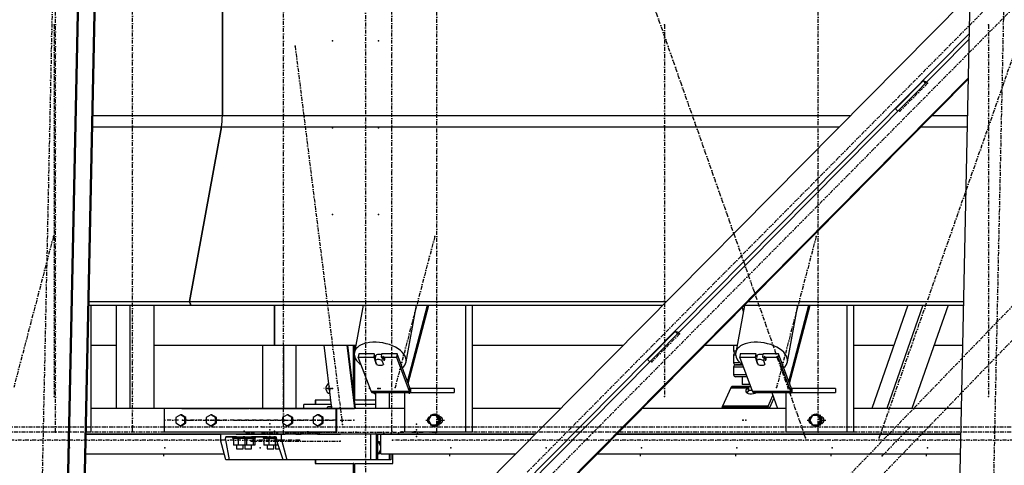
# Model space of a CAD drawing. Header units: millimetres. Extents: x 5305 to 84145, y 9066 to 76599.
# Tile 18 of 158: x 19685 to 22177, y 14498 to 15626. Entities that reach past the tile are written whole.
import ezdxf

# ---------------------------------------------------------------- set-up
doc = ezdxf.new("R2010")
doc.units = ezdxf.units.MM
doc.linetypes.add('STRICHPUNKT2', pattern=[18.5, 10, -4, 0.5, -4])
for name, color, linetype in [('01', 1, 'Continuous'), ('Kante-Höft', 7, 'Continuous'), ('Mitte-Höft', 1, 'Continuous')]:
    doc.layers.add(name, color=color, linetype=linetype)

# ---------------------------------------------------------------- blocks, each defined once
blk = doc.blocks.new('Stahlbau DS')
at = {"layer": 'Kante-Höft'}
for p, q in [((12495.9, -2257.2), (12592.9, 2281.3)), ((10238.4, -2227.3), (10334.2, 2251.4)), ((10240.9, -2228.1), (10336.6, 2250.7)), ((10280.6, -2240.4), (10376.4, 2238.3)), ((10283.1, -2241.2), (10378.9, 2237.5)), ((10651.2, 319.2), (10651.2, -319.2)), ((10651.2, -319.2), (10651.2, 319.2)), ((12529, -27.5), (10302.7, -2277.2)), ((12541.8, -111), (10398.2, -2277.2)), ((12541.5, -125.1), (10411.9, -2277.2)), ((12539.4, -223.8), (10507.4, -2277.2)), ((12539.3, -226.3), (10509.8, -2277.2)), ((12354.7, -301.8), (12424.5, -231.3)), ((12433.6, -234.1), (12424.5, -231.3)), ((12424.5, -231.3), (12430.3, -237.5)), ((10324.2, -319.2), (10651.2, -319.2)), ((10651.2, -319.2), (12240.3, -319.2)), ((12354.7, -301.8), (12360.6, -307.9)), ((12447.4, -319.2), (12537.4, -319.2)), ((10323.6, -347.9), (10648.8, -347.9)), ((10648.8, -347.9), (10567.7, -789.5)), ((10567.7, -789.5), (10648.8, -347.9)), ((10648.8, -347.9), (12211.9, -347.9)), ((12419, -347.9), (12536.7, -347.9)), ((10314.1, -789.5), (10567.7, -789.5)), ((10567.7, -789.5), (10571.2, -798.7)), ((10571.2, -798.7), (10567.7, -789.5)), ((10567.7, -789.5), (11774.8, -789.5)), ((11981.9, -789.5), (12527.3, -789.5)), ((10313.9, -798.7), (10571.2, -798.7)), ((10318.6, -798.7), (10318.6, -1120)), ((10382.2, -798.7), (10382.2, -1060)), ((10416.9, -798.7), (10416.9, -1060)), ((10477.7, -798.7), (10477.7, -1060)), ((10571.2, -798.7), (11765.7, -798.7)), ((10783.6, -900), (10783.6, -798.7)), ((10783.6, -798.7), (10783.6, -900)), ((11007.3, -798.7), (10985.3, -918.7)), ((11116.1, -942.7), (11142.6, -798.7)), ((11119.8, -992.9), (11170.7, -798.7)), ((11121.5, -997.5), (11173.6, -798.7)), ((11266.6, -798.7), (11266.6, -1120)), ((11283.6, -798.7), (11283.6, -1120)), ((11972.2, -799.3), (11950.3, -918.7)), ((11966.4, -805.2), (11969.5, -814.1)), ((11972.8, -798.7), (12527.1, -798.7)), ((12081.1, -942.7), (12107.6, -798.7)), ((12084.8, -992.9), (12135.7, -798.7)), ((12086.5, -997.5), (12138.6, -798.7)), ((12231.6, -798.7), (12231.6, -1120)), ((12248.7, -798.7), (12248.7, -1120)), ((12386.2, -798.7), (12294.4, -1060)), ((12424.1, -798.7), (12332.3, -1060)), ((12487.9, -798.7), (12396.1, -1060)), ((11727.1, -936.1), (11796.8, -865.6)), ((11805.9, -868.4), (11796.8, -865.6)), ((11796.8, -865.6), (11802.6, -871.8)), ((10318.6, -900), (10382.2, -900)), ((10477.7, -900), (10783.6, -900)), ((10752.6, -900), (10752.6, -1060)), ((10783.6, -900), (10988.7, -900)), ((10783.6, -900), (10787.8, -900)), ((10805.7, -900), (10805.7, -1060)), ((10837.2, -900), (10837.2, -1060)), ((10928.7, -1060), (10908.8, -900)), ((10986.6, -1060), (10966.7, -900)), ((10988.4, -1060), (10968.4, -900)), ((10982.6, -900), (10982.6, -1013.9)), ((10984.2, -1026.5), (10984.2, -900)), ((10986.5, -912.3), (10986.5, -900)), ((11283.6, -900), (11665.5, -900)), ((11872.6, -900), (11953.8, -900)), ((11945, -900), (11945, -915)), ((11951, -915), (11945, -915)), ((11950, -920), (11950.1, -920)), ((11950.1, -920), (11950, -920)), ((12248.7, -900), (12350.6, -900)), ((12452.3, -900), (12524.9, -900)), ((10986.5, -1039.7), (10986.5, -930.5)), ((10996.8, -922.1), (10995.3, -930.3)), ((11027.5, -1016.4), (10995.3, -930.3)), ((10995.3, -930.3), (11034.3, -930.3)), ((11035.8, -922.1), (10996.8, -922.1)), ((11035.8, -922.1), (11034.3, -930.3)), ((11034.3, -930.3), (11041, -948)), ((11039.2, -931.1), (11035.8, -922.1)), ((11037.8, -938.8), (11039.6, -929)), ((11041.5, -948.7), (11037.8, -938.8)), ((11038.4, -928.4), (11038.4, -928.8)), ((11054.2, -922.1), (11052.7, -930.3)), ((11052.7, -930.3), (11091.8, -930.3)), ((11093.3, -922.1), (11054.2, -922.1)), ((11056.9, -929), (11055.1, -938.8)), ((11055.1, -938.8), (11058.9, -948.7)), ((11056.9, -929), (11060.7, -938.9)), ((11060.4, -940.1), (11060.7, -938.9)), ((11093.3, -922.1), (11091.8, -930.3)), ((11091.8, -930.3), (11124, -1016.4)), ((11125.5, -1008.2), (11093.3, -922.1)), ((11727.1, -936.1), (11732.9, -942.2)), ((11945, -925), (11950.2, -925)), ((11945, -925), (11945, -945)), ((11961.6, -945), (11945, -945)), ((11961.8, -922.1), (11960.3, -930.3)), ((11992.5, -1016.4), (11960.3, -930.3)), ((11960.3, -930.3), (11999.4, -930.3)), ((12000.9, -922.1), (11961.8, -922.1)), ((12000.9, -922.1), (11999.4, -930.3)), ((11999.4, -930.3), (12006, -948)), ((12004.2, -931.1), (12000.9, -922.1)), ((12002.8, -938.8), (12004.6, -929)), ((12006.5, -948.7), (12002.8, -938.8)), ((12003.4, -928.4), (12003.4, -928.8)), ((12019.2, -922.1), (12017.7, -930.3)), ((12017.7, -930.3), (12056.8, -930.3)), ((12058.3, -922.1), (12019.2, -922.1)), ((12022, -929), (12020.2, -938.8)), ((12020.2, -938.8), (12023.9, -948.7)), ((12022, -929), (12025.7, -938.9)), ((12025.5, -940.1), (12025.7, -938.9)), ((12058.3, -922.1), (12056.8, -930.3)), ((12056.8, -930.3), (12089, -1016.4)), ((12090.5, -1008.2), (12058.3, -922.1)), ((11041.1, -947.6), (11041, -948)), ((11058.9, -948.7), (11059.1, -947.5)), ((11945, -955), (11969.5, -955)), ((11945, -955), (11945, -975)), ((11950, -950), (11967.6, -950)), ((11967.6, -950), (11950, -950)), ((12006.1, -947.6), (12006, -948)), ((12023.9, -948.7), (12024.1, -947.5)), ((11977, -975), (11945, -975)), ((11978.9, -980), (11950, -980)), ((11967, -980), (11967, -1000)), ((10922.5, -1009.7), (10915.3, -1009.7)), ((10917.7, -1009.7), (10922.5, -1009.7)), ((11027.5, -1016.4), (11124, -1016.4)), ((11027.5, -1016.4), (11124, -1016.4)), ((11028.2, -1017.9), (11124.7, -1017.9)), ((11028.9, -1019.1), (11125.4, -1019.1)), ((11029.7, -1019.8), (11126.2, -1019.8)), ((11127, -1020), (11030.5, -1020)), ((11127, -1020), (11030.5, -1020)), ((11038.4, -1020), (11038.4, -1060)), ((11073.2, -1020), (11073.2, -1060)), ((11112.2, -1020), (11112.2, -1120)), ((11117.8, -1020), (11129.8, -1020)), ((11125.5, -1008.2), (11124, -1016.4)), ((11124, -1016.4), (11125.5, -1008.2)), ((11237.6, -1010), (11127, -1010)), ((11127, -1010), (11127, -1010)), ((11129.8, -1010), (11127, -1010)), ((11127, -1010), (11127, -1020)), ((11127, -1010), (11127, -1020)), ((11127, -1020), (11237.6, -1020)), ((11237.6, -1010), (11237.6, -1020)), ((11938, -1007.7), (11916.9, -1054.2)), ((11938, -1007.7), (11980.9, -1007.7)), ((11938, -1007.7), (11980.9, -1007.7)), ((11938.6, -1006.5), (11981.8, -1006.5)), ((11939.3, -1005.7), (11982.7, -1005.7)), ((11939.9, -1005.2), (11983.1, -1005.2)), ((11983.1, -1005), (11940.6, -1005)), ((11984, -1005), (11940.6, -1005)), ((11986.4, -1000), (11967, -1000)), ((11976.7, -1013.2), (11980.9, -1007.7)), ((11977.8, -1020.6), (11976.7, -1013.2)), ((11982.2, -1016.3), (11978.6, -1021.1)), ((11980.9, -1007.7), (11982.2, -1016.3)), ((11980.9, -1007.7), (11982.2, -1016.3)), ((11981.8, -1006.5), (11982.8, -1015.8)), ((11983.1, -1014.2), (11981.8, -1006.5)), ((11981.8, -1006.5), (11982.2, -1016.3)), ((11983.1, -1012.3), (11982.7, -1005.7)), ((11983.1, -1015), (11983.1, -1005)), ((11983.1, -1005), (11988.2, -1005)), ((11992, -1015), (11983.1, -1015)), ((11983.3, -1015.3), (11983.3, -1015)), ((11983.3, -1015.3), (11983.3, -1015)), ((11992.5, -1016.4), (12089, -1016.4)), ((11992.5, -1016.4), (12089, -1016.4)), ((11993.2, -1017.9), (12089.7, -1017.9)), ((11993.9, -1019.1), (12090.4, -1019.1)), ((11994.7, -1019.8), (12091.2, -1019.8)), ((12092, -1020), (11995.5, -1020)), ((12092, -1020), (11995.5, -1020)), ((12041.8, -1020), (12055.9, -1060)), ((12077.2, -1020), (12077.2, -1120)), ((12082.9, -1020), (12094.9, -1020)), ((12090.5, -1008.2), (12089, -1016.4)), ((12089, -1016.4), (12090.5, -1008.2)), ((12202.7, -1010), (12092, -1010)), ((12094.9, -1010), (12092, -1010)), ((12092, -1010), (12092, -1020)), ((12092, -1010), (12092, -1020)), ((12092, -1020), (12202.7, -1020)), ((12202.7, -1010), (12202.7, -1020)), ((10926.2, -1039.7), (10886.1, -1039.7)), ((10887.7, -1039.7), (10886.1, -1039.7)), ((10886.1, -1039.7), (10886.1, -1050)), ((10887.7, -1050), (10887.7, -1039.7)), ((11038.4, -1039.7), (10986.5, -1039.7)), ((12032.7, -1054.2), (12044.6, -1027.9)), ((12046.9, -1034.4), (12035.3, -1060)), ((10719.1, -1060), (10318.6, -1060)), ((10382.2, -1060), (10318.6, -1060)), ((10719.1, -1060), (10477.7, -1060)), ((10938.4, -1060), (10504.2, -1060)), ((10504.2, -1060), (10504.2, -1120)), ((10548.8, -1060), (10719.1, -1060)), ((10721.5, -1060), (10719.1, -1060)), ((10719.1, -1060), (10719.1, -1060)), ((10721.5, -1060), (10938.4, -1060)), ((10758.6, -1060), (10721.5, -1060)), ((10721.5, -1060), (10721.5, -1060)), ((11112.2, -1060), (10728.8, -1060)), ((10728.8, -1060), (10728.8, -1060)), ((10761.1, -1060), (10758.6, -1060)), ((10758.6, -1060), (10758.6, -1060)), ((10761.1, -1060), (10761.1, -1060)), ((10938.4, -1060), (10768.3, -1060)), ((10768.3, -1060), (10768.3, -1060)), ((10857.7, -1060), (10857.7, -1050)), ((10927.5, -1050), (10857.7, -1050)), ((10927.5, -1050), (10891.3, -1050)), ((10916, -1060), (10918.4, -1055)), ((10918.4, -1055), (10928, -1055)), ((10928, -1055), (10925.6, -1060)), ((10928.1, -1055), (10928, -1055)), ((10941.1, -1060), (10938.4, -1060)), ((10938.4, -1060), (10938.4, -1120)), ((11038.4, -1060), (10941.1, -1060)), ((10941.1, -1120), (10941.1, -1060)), ((10941.1, -1060), (10983, -1060)), ((10983, -1060), (10985.6, -1060)), ((11038.4, -1050), (10987.1, -1050)), ((11038.4, -1050), (10987.1, -1050)), ((11507.2, -1060), (11283.6, -1060)), ((11507.2, -1060), (11283.6, -1060)), ((12077.2, -1060), (11714.3, -1060)), ((12055.9, -1060), (11714.3, -1060)), ((11915.8, -1057.4), (12031.6, -1057.4)), ((11916.9, -1054.2), (11916.9, -1054.2)), ((12032.7, -1054.2), (11916.9, -1054.2)), ((12032.7, -1054.2), (11916.9, -1054.2)), ((12033.5, -1060), (12032.7, -1054.2)), ((12033.5, -1060), (12032.7, -1054.2)), ((12521.5, -1060), (12248.7, -1060)), ((12294.4, -1060), (12248.7, -1060)), ((12521.5, -1060), (12396.1, -1060)), ((10545, -1076.1), (10533.4, -1083.1)), ((10533.4, -1083.1), (10533.4, -1096.9)), ((10547.6, -1076.1), (10545, -1076.1)), ((10556.6, -1083.1), (10545, -1076.1)), ((10559.2, -1083.1), (10547.6, -1076.1)), ((10559.2, -1083.1), (10556.6, -1083.1)), ((10556.6, -1096.9), (10556.6, -1083.1)), ((10559.2, -1096.9), (10559.2, -1083.1)), ((10622.2, -1076.1), (10610.6, -1083.1)), ((10610.6, -1083.1), (10610.6, -1096.9)), ((10624.8, -1076.1), (10622.2, -1076.1)), ((10633.8, -1083.1), (10622.2, -1076.1)), ((10636.4, -1083.1), (10624.8, -1076.1)), ((10636.4, -1083.1), (10633.8, -1083.1)), ((10633.8, -1096.9), (10633.8, -1083.1)), ((10636.4, -1096.9), (10636.4, -1083.1)), ((10815.2, -1076.1), (10803.6, -1083.1)), ((10803.6, -1083.1), (10803.6, -1096.9)), ((10817.8, -1076.1), (10815.2, -1076.1)), ((10826.8, -1083.1), (10815.2, -1076.1)), ((10829.4, -1083.1), (10817.8, -1076.1)), ((10829.4, -1083.1), (10826.8, -1083.1)), ((10826.8, -1096.9), (10826.8, -1083.1)), ((10829.4, -1096.9), (10829.4, -1083.1)), ((10892.4, -1076.1), (10880.8, -1083.1)), ((10880.8, -1083.1), (10880.8, -1096.9)), ((10895, -1076.1), (10892.4, -1076.1)), ((10904, -1083.1), (10892.4, -1076.1)), ((10906.6, -1083.1), (10895, -1076.1)), ((10906.6, -1083.1), (10904, -1083.1)), ((10904, -1096.9), (10904, -1083.1)), ((10906.6, -1096.9), (10906.6, -1083.1)), ((11179.3, -1078), (11172.6, -1090)), ((11172.6, -1090), (11179.3, -1102)), ((11192.7, -1078), (11179.3, -1078)), ((11189.4, -1075), (11188.6, -1075)), ((11195.3, -1078), (11192.7, -1078)), ((11199.4, -1090), (11192.7, -1078)), ((11192.7, -1102), (11199.4, -1090)), ((11202, -1090), (11195.3, -1078)), ((11195.3, -1102), (11202, -1090)), ((11202, -1090), (11199.4, -1090)), ((11204, -1082), (11201.6, -1082)), ((12144.3, -1078), (12137.6, -1090)), ((12137.6, -1090), (12144.3, -1102)), ((12157.7, -1078), (12144.3, -1078)), ((12154.4, -1075), (12153.6, -1075)), ((12160.3, -1078), (12157.7, -1078)), ((12164.4, -1090), (12157.7, -1078)), ((12157.7, -1102), (12164.4, -1090)), ((12167, -1090), (12160.3, -1078)), ((12160.3, -1102), (12167, -1090)), ((12167, -1090), (12164.4, -1090)), ((12169, -1082), (12166.7, -1082)), ((10318.6, -1120), (10307.1, -1120)), ((10938.4, -1120), (10504.2, -1120)), ((10533.4, -1096.9), (10545, -1103.9)), ((10545, -1103.9), (10556.6, -1096.9)), ((10547.6, -1103.9), (10545, -1103.9)), ((10547.6, -1103.9), (10559.2, -1096.9)), ((10559.2, -1096.9), (10556.6, -1096.9)), ((10610.6, -1096.9), (10622.2, -1103.9)), ((10622.2, -1103.9), (10633.8, -1096.9)), ((10624.8, -1103.9), (10622.2, -1103.9)), ((10624.8, -1103.9), (10636.4, -1096.9)), ((10636.4, -1096.9), (10633.8, -1096.9)), ((10719.1, -1120), (10719.1, -1125)), ((10728.8, -1120), (10728.8, -1125)), ((10803.6, -1096.9), (10815.2, -1103.9)), ((10815.2, -1103.9), (10826.8, -1096.9)), ((10817.8, -1103.9), (10815.2, -1103.9)), ((10817.8, -1103.9), (10829.4, -1096.9)), ((10829.4, -1096.9), (10826.8, -1096.9)), ((10880.8, -1096.9), (10892.4, -1103.9)), ((10892.4, -1103.9), (10904, -1096.9)), ((10895, -1103.9), (10892.4, -1103.9)), ((10895, -1103.9), (10906.6, -1096.9)), ((10906.6, -1096.9), (10904, -1096.9)), ((10938.4, -1120), (10941.1, -1120)), ((11266.6, -1120), (11112.2, -1120)), ((11138.1, -1120), (11127.5, -1120)), ((11179.3, -1102), (11192.7, -1102)), ((11188.6, -1105), (11189.4, -1105)), ((11195.3, -1102), (11192.7, -1102)), ((11201.6, -1098), (11204, -1098)), ((11283.6, -1120), (11266.6, -1120)), ((12231.6, -1120), (12077.2, -1120)), ((12103.1, -1120), (12092.5, -1120)), ((12144.3, -1102), (12157.7, -1102)), ((12153.6, -1105), (12154.4, -1105)), ((12160.3, -1102), (12157.7, -1102)), ((12166.7, -1098), (12169, -1098)), ((12248.7, -1120), (12231.6, -1120)), ((10719.1, -1125), (10307, -1125)), ((10307, -1125), (10646.7, -1125)), ((10801.1, -1125), (10646.7, -1125)), ((10646.7, -1125), (10646.7, -1140)), ((10659.8, -1190), (10646.7, -1140)), ((10646.7, -1140), (10659.5, -1140)), ((10659.5, -1140), (10660, -1132.5)), ((10659.5, -1140), (10668.7, -1190)), ((10687.3, -1132.5), (10660, -1132.5)), ((10660, -1132.5), (10787.8, -1132.5)), ((10677.3, -1132.5), (10714.3, -1132.5)), ((10677.3, -1132.5), (10677.3, -1135.5)), ((10677.3, -1135.5), (10714.3, -1135.5)), ((10691.3, -1135.5), (10679.1, -1135.5)), ((10679.1, -1135.5), (10679.1, -1153.5)), ((10706.8, -1125), (10684.8, -1125)), ((10706.8, -1125), (10684.8, -1125)), ((10684.8, -1132.5), (10687.3, -1132.5)), ((10687.3, -1132.5), (10685.3, -1132.5)), ((10687.3, -1135.5), (10685.3, -1135.5)), ((10685.8, -1125), (10685.8, -1125)), ((10685.8, -1125), (10705.8, -1125)), ((10687.3, -1125), (10704.3, -1125)), ((10687.3, -1132.5), (10687.3, -1132.5)), ((10687.3, -1135.5), (10687.3, -1135.5)), ((10691.3, -1135.5), (10691.3, -1153.5)), ((10708, -1135.5), (10691.3, -1135.5)), ((10708.3, -1132.5), (10704.3, -1132.5)), ((10704.3, -1132.5), (10706.8, -1132.5)), ((10706.3, -1132.5), (10704.3, -1132.5)), ((10704.3, -1132.5), (10735.3, -1132.5)), ((10704.3, -1132.5), (10704.3, -1132.5)), ((10706.3, -1135.5), (10704.3, -1135.5)), ((10704.3, -1135.5), (10735.3, -1135.5)), ((10712.2, -1135.5), (10704.3, -1135.5)), ((10727.8, -1125), (10705.8, -1125)), ((10727.8, -1125), (10705.8, -1125)), ((10705.8, -1125), (10705.8, -1125)), ((10705.8, -1125), (10705.8, -1125)), ((10705.8, -1132.5), (10708.3, -1132.5)), ((10708.3, -1132.5), (10706.3, -1132.5)), ((10708.3, -1135.5), (10706.3, -1135.5)), ((10706.8, -1125), (10706.8, -1125)), ((10706.8, -1125), (10726.8, -1125)), ((10708, -1135.5), (10708, -1153.5)), ((10712.6, -1135.5), (10708, -1135.5)), ((10708.2, -1125), (10715.6, -1125)), ((10708.3, -1125), (10725.3, -1125)), ((10708.3, -1132.5), (10708.3, -1132.5)), ((10708.3, -1135.5), (10708.3, -1135.5)), ((10729, -1135.5), (10712.2, -1135.5)), ((10712.6, -1135.5), (10712.6, -1153.5)), ((10714.3, -1135.5), (10714.3, -1132.5)), ((10737.4, -1125), (10715.6, -1125)), ((10715.6, -1125), (10715.6, -1125)), ((10719.1, -1125), (10761.1, -1125)), ((10764.6, -1132.5), (10725.3, -1132.5)), ((10725.3, -1132.5), (10727.8, -1132.5)), ((10727.3, -1132.5), (10725.3, -1132.5)), ((10725.3, -1132.5), (10725.3, -1132.5)), ((10727.3, -1135.5), (10725.3, -1135.5)), ((10726.8, -1125), (10726.8, -1125)), ((11442.8, -1125), (10728.8, -1125)), ((10729, -1135.5), (10729, -1153.5)), ((10733.5, -1135.5), (10729, -1135.5)), ((10750.8, -1125), (10732.8, -1125)), ((10732.8, -1125), (10732.8, -1125)), ((10732.8, -1125), (10750.8, -1125)), ((10733.5, -1135.5), (10733.5, -1153.5)), ((10749.8, -1125), (10733.8, -1125)), ((10733.8, -1125), (10733.8, -1125)), ((10748.6, -1125), (10735, -1125)), ((10735.3, -1135.5), (10735.3, -1132.5)), ((10737.4, -1125), (10737.4, -1125)), ((10752.6, -1125), (10737.4, -1125)), ((10750.8, -1125), (10750.8, -1125)), ((10805.7, -1125), (10752.6, -1125)), ((10754.5, -1132.5), (10787.8, -1132.5)), ((10754.5, -1132.5), (10754.5, -1135.5)), ((10754.5, -1135.5), (10788, -1135.5)), ((10768.5, -1135.5), (10756.3, -1135.5)), ((10756.3, -1135.5), (10756.3, -1153.5)), ((10784, -1125), (10762, -1125)), ((10784, -1125), (10762, -1125)), ((10762, -1132.5), (10764.6, -1132.5)), ((10764.6, -1132.5), (10762.5, -1132.5)), ((10764.6, -1135.5), (10762.5, -1135.5)), ((10763, -1125), (10763, -1125)), ((10763, -1125), (10783, -1125)), ((10764.6, -1125), (10781.5, -1125)), ((10764.6, -1132.5), (10764.6, -1132.5)), ((10764.6, -1135.5), (10764.6, -1135.5)), ((10768.5, -1135.5), (10768.5, -1153.5)), ((10785.2, -1135.5), (10768.5, -1135.5)), ((10785.5, -1132.5), (10781.5, -1132.5)), ((10781.5, -1132.5), (10784, -1132.5)), ((10783.5, -1132.5), (10781.5, -1132.5)), ((10781.5, -1132.5), (10787.8, -1132.5)), ((10781.5, -1132.5), (10781.5, -1132.5)), ((10788, -1135.5), (10781.5, -1135.5)), ((10783.5, -1135.5), (10781.5, -1135.5)), ((10781.5, -1135.5), (10788, -1135.5)), ((10827.3, -1125), (10782, -1125)), ((10805, -1125), (10783, -1125)), ((10805, -1125), (10783, -1125)), ((10783, -1125), (10783, -1125)), ((10783, -1125), (10783, -1125)), ((10783, -1132.5), (10785.5, -1132.5)), ((10785.5, -1132.5), (10783.5, -1132.5)), ((10785.5, -1135.5), (10783.5, -1135.5)), ((10784, -1125), (10784, -1125)), ((10784, -1125), (10804, -1125)), ((10785.2, -1135.5), (10785.2, -1153.5)), ((10788, -1135.5), (10785.2, -1135.5)), ((10785.5, -1125), (10802.5, -1125)), ((10785.5, -1132.5), (10785.5, -1132.5)), ((10785.5, -1135.5), (10785.5, -1135.5)), ((10787.8, -1132.5), (10788.4, -1140)), ((10788.4, -1140), (10801.1, -1140)), ((10805.4, -1190), (10788.4, -1140)), ((10789.8, -1144), (10789.8, -1153.5)), ((10810.5, -1125), (10792.5, -1125)), ((10792.5, -1125), (10792.5, -1125)), ((10792.5, -1125), (10810.5, -1125)), ((10809.5, -1125), (10793.5, -1125)), ((10793.5, -1125), (10793.5, -1125)), ((10808.3, -1125), (10794.8, -1125)), ((10801.1, -1140), (10801.1, -1125)), ((11026.6, -1125), (10801.1, -1125)), ((10801.1, -1140), (10814.2, -1190)), ((10804, -1125), (10804, -1125)), ((10837.2, -1125), (10805.7, -1125)), ((10810.5, -1125), (10810.5, -1125)), ((10857.7, -1125), (10837.2, -1125)), ((10837.2, -1125), (10851, -1125)), ((10857.7, -1125), (10857.7, -1125)), ((10892.1, -1125), (10892.1, -1125)), ((10892.1, -1125), (10901.8, -1125)), ((10901.8, -1125), (10901.8, -1125)), ((10901.8, -1125), (10950.3, -1125)), ((10950.3, -1125), (10950.3, -1125)), ((11026.6, -1190), (11026.6, -1125)), ((11041.1, -1190), (11041.1, -1125)), ((11041.4, -1125), (11041.4, -1125)), ((11041.4, -1125), (11139.8, -1125)), ((11044.2, -1125), (11044.2, -1190)), ((11046, -1145), (11044.2, -1145)), ((11052.3, -1156.4), (11046, -1145)), ((11049.2, -1145), (11046, -1145)), ((11052.3, -1150.5), (11049.2, -1145)), ((11052.3, -1175), (11052.3, -1125)), ((11052.3, -1125), (11442.8, -1125)), ((11074.6, -1125), (11074.6, -1125)), ((11077.8, -1125), (11077.8, -1125)), ((11083, -1125), (11083, -1125)), ((11127, -1125), (11109, -1125)), ((11109, -1125), (11109, -1125)), ((11109, -1125), (11127, -1125)), ((11126, -1125), (11110, -1125)), ((11124.8, -1125), (11111.2, -1125)), ((11111.2, -1125), (11111.2, -1125)), ((11124.8, -1125), (11124.8, -1125)), ((11127, -1125), (11127, -1125)), ((11127, -1125), (11127, -1125)), ((11167.7, -1125), (11139.8, -1125)), ((11139.8, -1125), (11139.8, -1125)), ((11175.7, -1125), (11157.7, -1125)), ((11157.7, -1125), (11157.7, -1125)), ((11157.7, -1125), (11175.7, -1125)), ((11174.7, -1125), (11158.7, -1125)), ((11173.5, -1125), (11159.9, -1125)), ((11159.9, -1125), (11159.9, -1125)), ((11167.7, -1125), (11214.4, -1125)), ((11167.7, -1125), (11167.7, -1125)), ((11173.5, -1125), (11173.5, -1125)), ((11175.7, -1125), (11175.7, -1125)), ((11175.7, -1125), (11175.7, -1125)), ((11214.4, -1125), (11214.4, -1125)), ((12520.1, -1125), (11649.9, -1125)), ((11649.9, -1125), (12520.1, -1125)), ((10691.3, -1153.5), (10679.1, -1153.5)), ((10687.3, -1153.5), (10687.3, -1153.5)), ((10687.3, -1153.5), (10687.3, -1162.5)), ((10687.3, -1162.5), (10704.3, -1162.5)), ((10708, -1153.5), (10691.3, -1153.5)), ((10704.3, -1162.5), (10704.3, -1153.5)), ((10712.2, -1153.5), (10704.3, -1153.5)), ((10712.6, -1153.5), (10708, -1153.5)), ((10708.3, -1153.5), (10708.3, -1153.5)), ((10708.3, -1153.5), (10708.3, -1162.5)), ((10708.3, -1162.5), (10725.3, -1162.5)), ((10729, -1153.5), (10712.2, -1153.5)), ((10725.3, -1162.5), (10725.3, -1153.5)), ((10733.5, -1153.5), (10729, -1153.5)), ((10768.5, -1153.5), (10756.3, -1153.5)), ((10764.6, -1153.5), (10764.6, -1153.5)), ((10764.6, -1153.5), (10764.6, -1162.5)), ((10764.6, -1162.5), (10781.5, -1162.5)), ((10785.2, -1153.5), (10768.5, -1153.5)), ((10781.5, -1162.5), (10781.5, -1153.5)), ((10789.5, -1153.5), (10781.5, -1153.5)), ((10789.8, -1153.5), (10785.2, -1153.5)), ((10785.5, -1153.5), (10785.5, -1153.5)), ((10785.5, -1153.5), (10785.5, -1162.5)), ((10785.5, -1162.5), (10796, -1162.5)), ((10793, -1153.5), (10789.5, -1153.5)), ((11046, -1175), (11052.3, -1163.6)), ((11049.2, -1175), (11052.3, -1169.5)), ((10305.9, -1175), (10655.9, -1175)), ((10305.9, -1175), (10655.9, -1175)), ((10668.7, -1190), (10659.8, -1190)), ((10805.4, -1190), (10668.7, -1190)), ((10814.2, -1190), (10805.4, -1190)), ((10881.1, -1190), (10814.2, -1190)), ((11026.6, -1190), (10814.2, -1190)), ((11041.1, -1190), (10857.7, -1190)), ((10886.1, -1190), (10886.1, -1199.7)), ((10887.7, -1199.7), (10887.7, -1190)), ((11041.1, -1190), (10891.3, -1190)), ((11044.2, -1190), (11041.1, -1190)), ((11044.2, -1175), (11046, -1175)), ((11074.6, -1190), (11044.2, -1190)), ((11049.2, -1175), (11046, -1175)), ((11052.3, -1175), (11393.4, -1175)), ((11074.6, -1190), (11074.6, -1175)), ((11077.8, -1190), (11074.6, -1190)), ((11077.8, -1175), (11077.8, -1190)), ((11083, -1199.7), (11083, -1175)), ((11106.3, -1175), (11393.4, -1175)), ((11600.5, -1175), (12519.1, -1175)), ((11600.5, -1175), (12519.1, -1175)), ((10887.7, -1199.7), (10886.1, -1199.7)), ((10886.1, -1199.7), (10982.6, -1199.7)), ((10984.2, -1199.7), (10982.6, -1199.7)), ((10982.6, -1199.7), (10982.6, -1590.1)), ((10984.2, -1588.5), (10984.2, -1199.7)), ((10986.5, -1586.2), (10986.5, -1199.7)), ((10986.5, -1199.7), (11083, -1199.7))]:
    blk.add_line(p, q, dxfattribs=at)
for centre, start, end in [((11950, -915), 179.9999, 270), ((11950, -925), 90.0001, 180), ((11950, -945), 179.9999, 270), ((11950, -955), 90.0001, 180), ((11950, -975), 179.9999, 270)]:
    blk.add_arc(centre, 5, start, end, dxfattribs=at)
for centre, major_axis, ratio, start_param, end_param in [((10638.1, -319.2), (0, -50), 0.262189, 0.959931, 1.570796), ((10638.1, -319.2), (0, -50), 0.262189, 0.959931, 1.570796), ((11050.7, -930.7), (65.4, -12), 0.553511, 6.283185, 9.424778), ((12015.7, -930.7), (65.4, -12), 0.553511, 6.283185, 9.424778), ((11050.7, -930.7), (65.4, -12), 0.553511, 3.141593, 3.992946), ((12015.7, -930.7), (65.4, -12), 0.553511, 3.141593, 3.992946), ((11048.3, -943.8), (12.3, -2.3), 0.553511, 1.087253, 2.694858), ((11050.7, -930.7), (12.3, -2.3), 0.553511, 1.420881, 3.141593), ((11050.1, -933.9), (12.3, -2.3), 0.553511, 2.694858, 2.846659), ((11050.1, -933.9), (12.3, -2.3), 0.553511, 0, 1.087253), ((11050.1, -933.9), (12.3, -2.3), 0.553511, 5.836451, 6.283185), ((11050.7, -930.7), (65.4, -12), 0.553511, 5.82604, 6.283185), ((12013.3, -943.8), (12.3, -2.3), 0.553511, 1.087253, 2.694858), ((12015.7, -930.7), (12.3, -2.3), 0.553511, 1.420881, 3.141593), ((12015.1, -933.9), (12.3, -2.3), 0.553511, 2.694858, 2.846659), ((12015.1, -933.9), (12.3, -2.3), 0.553511, 0, 1.087253), ((12015.1, -933.9), (12.3, -2.3), 0.553511, 5.836451, 6.283185), ((12015.7, -930.7), (65.4, -12), 0.553511, 5.82604, 6.283185), ((11048.2, -942.9), (12.8, -2.3), 0.553511, 4.2132, 4.242156), ((11048.3, -943.8), (12.3, -2.3), 0.553511, 4.228846, 5.836451), ((12013.3, -942.9), (12.8, -2.3), 0.553511, 4.2132, 4.242156), ((12013.3, -943.8), (12.3, -2.3), 0.553511, 4.228846, 5.836451), ((10926.6, -1009.7), (0, -14), 0.965016, 3.582797, 6.099269), ((10928.2, -1009.7), (0, -8), 0.965016, 4.103611, 5.578455), ((10928.2, -1009.7), (0, -6.5), 0.965016, 4.415989, 5.266077), ((11030.5, -1000), (0, -20), 0.262189, 5.67232, 5.825036), ((11030.5, -1000), (0, -20), 0.262189, 5.825036, 5.977753), ((11030.5, -1000), (0, -20), 0.262189, 5.977753, 6.130469), ((11030.5, -1000), (0, -20), 0.262189, 6.130469, 6.283185), ((11042.4, -1009.7), (0, -14), 0.965016, 5.535739, 5.976444), ((11042.6, -1009.7), (0, -12), 0.965016, 5.739224, 5.909596), ((11127, -1000), (0, -20), 0.262189, 5.67232, 5.825036), ((11127, -1000), (0, -20), 0.262189, 5.825036, 5.977753), ((11127, -1000), (0, -20), 0.262189, 5.977753, 6.130469), ((11127, -1000), (0, -10), 0.262189, 5.67232, 5.825036), ((11127, -1000), (0, -10), 0.262189, 5.825036, 5.977753), ((11127, -1000), (0, -10), 0.262189, 5.977753, 6.130469), ((11127, -1000), (0, -20), 0.262189, 6.130469, 6.283185), ((11127, -1000), (0, -10), 0.262189, 6.130469, 6.283185), ((11940.6, -1025), (0, -20), 0.262189, 3.534292, 3.665191), ((11940.6, -1025), (0, -20), 0.262189, 3.403392, 3.534292), ((11940.6, -1025), (0, -20), 0.262189, 3.272492, 3.403392), ((11940.6, -1025), (0, -20), 0.262189, 3.141593, 3.272492), ((11992.8, -1014.6), (17.3, 2.6), 0.482508, 2.683581, 3.141593), ((11992.8, -1014.6), (17.3, 2.6), 0.482508, 3.141593, 5.312188), ((11983.5, -1025), (-1.1, -20), 0.345824, 3.553476, 3.684376), ((11984, -1025), (-0.6, -20), 0.356256, 3.413706, 3.544606), ((11983.8, -1025), (-0.93, -9.99), 0.439583, 3.575061, 3.705961), ((11984, -1025), (0, -20), 0.262189, 3.312594, 3.403392), ((11983.8, -1025), (-0.93, -9.99), 0.439583, 3.444162, 3.575061), ((11984, -1025), (0, -10), 0.262189, 3.272492, 3.403392), ((11984, -1025), (0, -10), 0.262189, 3.142119, 3.272492), ((11984, -1025), (0, -20), 0.262189, 3.141593, 3.141965), ((11995.5, -1000), (0, -20), 0.262189, 5.67232, 5.825036), ((11995.5, -1000), (0, -20), 0.262189, 5.825036, 5.977753), ((11995.5, -1000), (0, -20), 0.262189, 5.977753, 6.130469), ((11995.5, -1000), (0, -20), 0.262189, 6.130469, 6.283185), ((12092, -1000), (0, -20), 0.262189, 5.67232, 5.825036), ((12092, -1000), (0, -20), 0.262189, 5.825036, 5.977753), ((12092, -1000), (0, -20), 0.262189, 5.977753, 6.130469), ((12092, -1000), (0, -10), 0.262189, 5.67232, 5.825036), ((12092, -1000), (0, -10), 0.262189, 5.825036, 5.977753), ((12092, -1000), (0, -10), 0.262189, 5.977753, 6.130469), ((12092, -1000), (0, -20), 0.262189, 6.130469, 6.283185), ((12092, -1000), (0, -10), 0.262189, 6.130469, 6.283185), ((11919.5, -1071.5), (0, -20), 0.262189, 3.926991, 4.096909), ((11919.5, -1071.5), (0, -20), 0.262189, 3.665191, 3.926991), ((12035.3, -1071.5), (0, -20), 0.262189, 3.926991, 4.096909), ((12035.3, -1071.5), (0, -20), 0.262189, 3.665191, 3.926991), ((11178.8, -1090), (0, -9), 0.965016, 3.363045, 6.061733), ((11180.7, -1090), (0, -9), 0.965016, 3.699377, 5.725401), ((11188.6, -1090), (0, -15), 0.965016, 3.893998, 4.483582), ((11188.6, -1090), (0, -15), 0.965016, 4.941196, 5.53078), ((11188.6, -1090), (0, -15), 0.965016, 3.141593, 3.785094), ((11188.6, -1090), (0, -15), 0.965016, 0, 3.141593), ((11189.4, -1090), (0, -15), 0.965016, 0, 3.141593), ((11200, -1090), (0, -9), 0.965016, 0.116424, 3.025168), ((11206.4, -1090), (0, -9), 0.965016, 3.520608, 3.617475), ((12143.8, -1090), (0, -9), 0.965016, 3.363045, 6.061733), ((12145.8, -1090), (0, -9), 0.965016, 3.699377, 5.725401), ((12153.6, -1090), (0, -15), 0.965016, 3.893998, 4.483582), ((12153.6, -1090), (0, -15), 0.965016, 4.941196, 5.53078), ((12153.6, -1090), (0, -15), 0.965016, 3.141593, 3.785094), ((12153.6, -1090), (0, -15), 0.965016, 0, 3.141593), ((12154.4, -1090), (0, -15), 0.965016, 0, 3.141593), ((12165, -1090), (0, -9), 0.965016, 0.116424, 3.025168), ((12171.5, -1090), (0, -9), 0.965016, 3.520608, 3.617475), ((11188.6, -1090), (0, -15), 0.965016, 5.639684, 6.283185), ((11206.4, -1090), (0, -9), 0.965016, 5.807303, 5.90417), ((12153.6, -1090), (0, -15), 0.965016, 5.639684, 6.283185), ((12171.5, -1090), (0, -9), 0.965016, 5.807303, 5.90417)]:
    blk.add_ellipse(centre, major_axis=major_axis, ratio=ratio, start_param=start_param, end_param=end_param, dxfattribs=at)
for p in [(10225.9, -89.7), (11769.9, -89.7), (12590.2, -89.7), (10835.5, -143.5), (10930.3, -129.7), (11046.1, -129.7), (11046.1, -129.7), (12435.7, -237.3), (12365.9, -307.7), (10930.3, -349.7), (11046.1, -349.7), (11046.1, -349.7), (10930.3, -569.7), (11046.1, -569.7), (11046.1, -569.7), (10223.6, -625.3), (11188.7, -625.3), (12153.7, -625.3), (10930.3, -789.7), (11046.1, -789.7), (11046.1, -789.7), (11808, -871.6), (11738.2, -942), (10926.6, -1009.7), (10930.3, -1009.7), (11044.5, -1009.7), (11046.1, -1009.7), (11046.1, -1009.7), (11047.6, -1009.7), (11050.4, -1009.7), (11088.5, -1007.2), (12053.6, -1007.2), (10225.9, -1029.7), (11769.9, -1029.7), (12590.2, -1029.7), (10505.5, -1090), (10550.1, -1090), (10586.2, -1090), (10591.9, -1090), (10596.9, -1090), (10622.7, -1090), (10627.7, -1090), (10633.4, -1090), (10856.4, -1090), (10862.1, -1090), (10867.1, -1090), (10892.9, -1090), (10897.9, -1090), (10903.6, -1090), (10939.7, -1090), (10984.3, -1090), (11967.9, -1090), (11969.1, -1090), (11975.6, -1090), (11975.6, -1090), (10229.2, -1120), (10424.2, -1117.5), (10706.3, -1117.5), (10711.9, -1121), (10740.1, -1106.6), (10749.7, -1106.6), (10771.7, -1099.2), (10771.7, -1114), (10783.5, -1117.5), (10866.7, -1119.7), (10868.5, -1119.7), (10876.1, -1120), (10897.2, -1121), (10955, -1100.6), (10983, -1120), (10989, -1120), (10989.8, -1120), (11040, -1121), (11059.4, -1120), (11080.5, -1117.5), (11104.1, -1119.7), (11108, -1119.7), (11137, -1119.7), (11138.7, -1119.7), (11140.8, -1119.7), (11142.4, -1099.7), (11142.4, -1114.5), (11191.1, -1121), (11194.2, -1120), (12159.2, -1120), (12389, -1109.9), (10706.3, -1135.5), (10706.3, -1135.5), (10723.9, -1143.4), (10771.7, -1131), (10783.5, -1135.5), (10783.5, -1135.5), (10806, -1125), (10846.3, -1140.5), (10949.4, -1143.4), (11081.5, -1140.5), (11142.4, -1131), (12127.2, -1134.4), (12313.5, -1134.4), (10264.5, -1159.7), (10505.7, -1159.7), (10747, -1159.7), (11229.5, -1159.7), (11470.7, -1159.7), (11712, -1159.7), (11953.2, -1159.7), (12194.5, -1159.7), (12435.7, -1159.7), (12320.7, -1180.6)]:
    blk.add_point(p, dxfattribs=at)
at = {"layer": 'Mitte-Höft', "linetype": 'STRICHPUNKT2'}
for p, q in [((15046.1, 2371.8), (10373.3, -2350.1)), ((10277.5, -2378.7), (14950.4, 2343.2)), ((12677.9, 2275.9), (12580.9, -2262.6)), ((10269.7, 2244.5), (10173.9, -2234.3)), ((11013.6, 1970.3), (11013.6, -1969.7)), ((10806, -1125), (10806, 1125)), ((12127.2, -1134.4), (11330.3, 1134.4)), ((12313.5, -1134.4), (13110.4, 1134.4)), ((10229.2, -1120), (10229.2, 1120)), ((10424.2, -1117.5), (10424.2, 1117.5)), ((11080.5, -1117.5), (11080.5, 1117.5)), ((11194.2, -1120), (11194.2, 1120)), ((12159.2, -1120), (12159.2, 1120)), ((13373, -52.5), (11305.4, -2195)), ((10225.9, -89.7), (10225.9, -1029.7)), ((11346.9, -2238), (13414.5, -95.5)), ((11769.9, -89.7), (11769.9, -1029.7)), ((12590.2, -89.7), (12590.2, -1029.7)), ((10835.5, -143.5), (10955, -1100.6)), ((12435.7, -237.3), (12365.9, -307.7)), ((10223.6, -625.3), (10123.5, -1007.2)), ((11188.7, -625.3), (11088.5, -1007.2)), ((12153.7, -625.3), (12053.6, -1007.2)), ((11808, -871.6), (11738.2, -942)), ((10922.5, -1009.7), (10906.4, -1009.7)), ((10922.5, -1009.7), (10920.5, -1009.7)), ((10922.5, -1009.7), (10920.5, -1009.7)), ((11025, -1009.7), (11022.2, -1009.7)), ((11123.8, -1020), (11123.8, -1023)), ((12088.9, -1020), (12088.9, -1023)), ((10540.2, -1090), (10505.5, -1090)), ((10550.1, -1090), (10584.8, -1090)), ((10617.4, -1090), (10557.6, -1090)), ((10559.2, -1090), (10560.6, -1090)), ((10602.2, -1090), (10662, -1090)), ((10810.4, -1090), (10634.8, -1090)), ((10636.4, -1090), (10637.8, -1090)), ((10679.4, -1090), (10855, -1090)), ((10887.6, -1090), (10827.8, -1090)), ((10829.4, -1090), (10830.8, -1090)), ((10872.4, -1090), (10932.2, -1090)), ((10939.7, -1090), (10905, -1090)), ((10906.6, -1090), (10908, -1090)), ((10949.6, -1090), (10984.3, -1090)), ((11165.8, -1090), (11172.6, -1090)), ((11178.8, -1078.9), (11178.8, -1076.5)), ((11200, -1079.8), (11200, -1076.5)), ((11203.9, -1090), (11213, -1090)), ((12130.8, -1090), (12137.6, -1090)), ((12143.8, -1078.9), (12143.8, -1076.5)), ((12165, -1079.8), (12165, -1076.5)), ((12168.9, -1090), (12178.1, -1090)), ((5924.6, -1106.6), (10740.1, -1106.6)), ((6313.6, -1119.7), (10868.5, -1119.7)), ((10711.9, -1121), (10732.8, -1121)), ((10749.7, -1106.6), (15565.2, -1106.6)), ((10750.7, -1121), (10792.6, -1121)), ((10810.5, -1121), (10897.2, -1121)), ((10876.1, -1120), (11059.4, -1120)), ((11110.7, -1121), (11040, -1121)), ((11159.4, -1121), (11125.3, -1121)), ((11138.7, -1119.7), (15693.5, -1119.7)), ((11191.1, -1121), (11174, -1121)), ((11178.8, -1103.5), (11178.8, -1101.1)), ((11200, -1103.5), (11200, -1100.2)), ((12143.8, -1103.5), (12143.8, -1101.1)), ((12165, -1103.5), (12165, -1100.2)), ((12320.7, -1180.6), (12389, -1109.9)), ((10846.3, -1140.5), (8396.9, -1140.5)), ((10695.8, -1125), (10695.8, -1125)), ((10695.8, -1125), (10695.8, -1125)), ((10716.8, -1125), (10716.8, -1125)), ((10716.8, -1125), (10716.8, -1125)), ((10723.9, -1143.4), (10949.4, -1143.4)), ((10741.8, -1125), (10741.8, -1125)), ((10741.8, -1125), (10741.8, -1125)), ((10773, -1125), (10773, -1125)), ((10773, -1125), (10773, -1125)), ((10794, -1125), (10794, -1125)), ((10794, -1125), (10794, -1125)), ((10801.5, -1125), (10801.5, -1125)), ((10801.5, -1125), (10801.5, -1125)), ((13079.2, -1140.5), (11081.5, -1140.5)), ((11118, -1125), (11118, -1125)), ((11118, -1125), (11118, -1125)), ((11166.7, -1125), (11166.7, -1125)), ((11166.7, -1125), (11166.7, -1125)), ((10502, -1175), (10502, -1180.7)), ((11225.8, -1175), (11225.8, -1180.7)), ((11708.3, -1175), (11708.3, -1180.7)), ((11949.6, -1175), (11949.6, -1180.7)), ((12190.8, -1175), (12190.8, -1180.7)), ((12432.1, -1175), (12432.1, -1180.7))]:
    blk.add_line(p, q, dxfattribs=at)

msp = doc.modelspace()

# ---------------------------------------------------------------- block references
at = {"layer": '01'}
msp.add_blockref('Stahlbau DS', (9546.7, 15702.4), dxfattribs=at)

doc.saveas('drawing.dxf')
